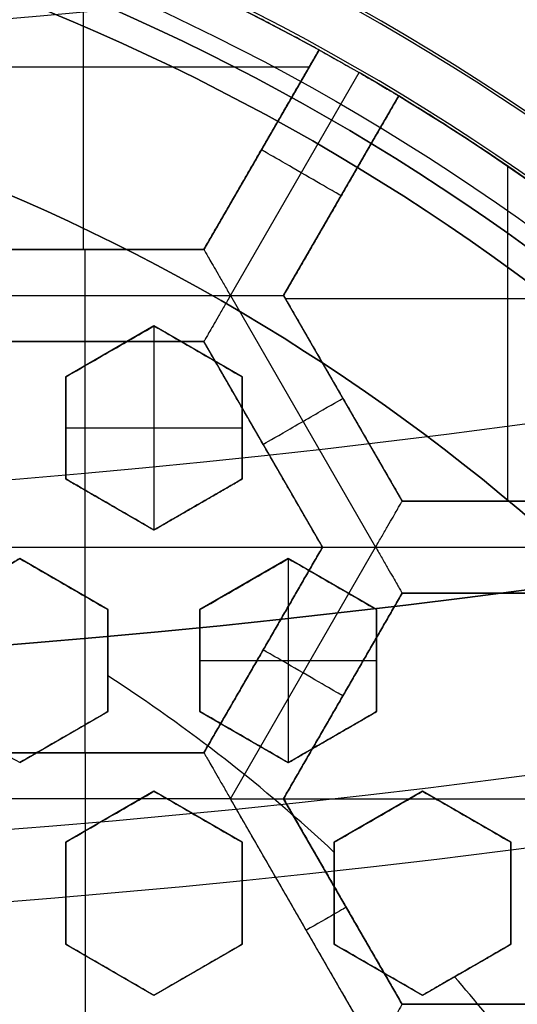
# Model space of a CAD drawing. Header units: centimetres. Extents: x -14.2 to 14.2, y -23.9 to 0.
# Tile 68 of 256: x 0.219 to 0.354, y -22.764 to -22.497. Entities that reach past the tile are written whole.
import ezdxf

# ---------------------------------------------------------------- set-up
doc = ezdxf.new("R2010")
doc.units = ezdxf.units.CM
doc.layers.add('Default', color=7, linetype='Continuous', true_color=0x000000)

# ---------------------------------------------------------------- blocks, each defined once
blk = doc.blocks.new('Block 10')
at = {"layer": 'Default', "extrusion": (0, -1, 0)}
for centre, radius in [((0, 20, 11.64412469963), 3.056153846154), ((0, 20, 11.74393517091), 3.15), ((0, 20, 12.75), 3.15), ((0, 20, 12.8), 3.149999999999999), ((0, 20, 12.85), 3.15), ((0, 20, 13.5), 3), ((0, 20, 16.11679497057), 2.505470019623), ((0, 20, 16.45), 3.05), ((0, 20, 16.45), 2.975), ((0, 20, 16.45), 2.675), ((0, 20, 16.55), 2.675), ((0, 20, 16.65), 3.05)]:
    blk.add_arc(centre, radius, 0, 180, dxfattribs=at)
at = {"layer": 'Default', "extrusion": (0, 1, 0)}
for centre, radius, end in [((0, 20, -11.821967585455), 3.149999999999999, 180), ((0, 20, -11.9), 3.15, 180), ((0, 20, -13.625), 3, 179.9999999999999), ((0, 20, -13.75), 3, 180), ((0, 20, -16.05), 2.744511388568, 180), ((-1.776356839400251e-16, 20, -16.05), 2.630277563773, 180), ((0, 20, -16.08611150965), 2.842130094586, 180), ((0, 20, -16.30510174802), 3.097618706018, 180), ((3.552713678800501e-16, 20, -16.41899023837), 3.15, 180), ((0, 20, -16.45), 2.725, 180), ((0, 20, -16.5), 2.724999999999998, 179.9999999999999), ((0, 20, -16.5), 2.675000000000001, 180), ((0, 20, -16.534495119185), 3.149999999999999, 180), ((0, 20, -16.55), 3.050000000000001, 180), ((0, 20, -16.55), 2.974999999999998, 180), ((0, 20, -16.55), 2.725, 180), ((0, 20, -16.65), 3.15, 180), ((0, 20, -16.65), 2.975, 180), ((0, 20, -16.7), 2.925, 180), ((0, 20, -16.7), 2.925, 180)]:
    blk.add_arc(centre, radius, 0, end, dxfattribs=at)

msp = doc.modelspace()

# ---------------------------------------------------------------- linework, layer by layer
at = {"layer": 'Default'}
for p, q in [((0.2363307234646, -22.55899063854, -4.2725), (0.2363307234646, -22.4741058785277, -4.2725)), ((0.3003614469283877, -22.50475762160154, -4.306251), (0.2690497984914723, -22.55899098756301, -4.306251)), ((0.1758677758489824, -22.50931156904, -4.2725), (0.2977322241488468, -22.50931156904, -4.2725)), ((0.2762684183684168, -22.57149169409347, -4.352499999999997), (0.3112511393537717, -22.51089984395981, -4.352499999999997)), ((0.2907004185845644, -22.57149073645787, -4.306251), (0.3220119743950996, -22.51725753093, -4.306251)), ((0.2847055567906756, -22.53187441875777, -4.340002), (0.2847055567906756, -22.53187441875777, -4.2725)), ((0.351632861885, -22.627349, -4.2725), (0.351632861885, -22.5363263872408, -4.2725)), ((0.3063560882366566, -22.54437432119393, -4.340002), (0.3063560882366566, -22.54437432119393, -4.2725)), ((0.2690504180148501, -22.55899063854, -4.306251), (0.20455, -22.55899063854, -4.306251)), ((0.23680041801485, -22.55899063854, -4.340002), (0.23680041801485, -22.55899063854, -4.2725)), ((0.1973348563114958, -22.57149236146, -4.3525), (0.2762664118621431, -22.57149236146, -4.3525)), ((0.2762660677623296, -22.57149295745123, -4.3525), (0.3157321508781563, -22.63985021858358, -4.3525)), ((0.2906971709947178, -22.571492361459, -4.340002), (0.3229475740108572, -22.62735169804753, -4.340002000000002)), ((0.3229508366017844, -22.62734934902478, -4.306251), (0.290700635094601, -22.57149036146, -4.306251)), ((0.291169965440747, -22.572303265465, -4.2725), (0.3991391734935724, -22.572303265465, -4.2725)), ((0.2555000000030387, -22.57974820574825, -3.1301847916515), (0.2315000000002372, -22.59360461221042, -3.1301847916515)), ((0.2795000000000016, -22.59360461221, -3.134414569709), (0.2554999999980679, -22.57974820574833, -3.134414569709)), ((0.2555, -22.57974820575, -3.145), (0.2555, -22.63517383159, -3.145)), ((0.20455, -22.58399036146, -4.306251), (0.26905, -22.58399036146, -4.306251)), ((0.2368, -22.69570763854, -4.2725), (0.2368, -22.58399036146, -4.2725)), ((0.2368, -22.58399036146, -4.340002), (0.2368, -22.58399036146, -4.2725)), ((0.2690500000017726, -22.58399036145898, -4.306251), (0.3013002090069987, -22.63984936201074, -4.306251)), ((0.243500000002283, -22.58667640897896, -3.145), (0.243500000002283, -22.58667640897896, -3.119614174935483)), ((0.2674999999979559, -22.58667640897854, -3.145), (0.2674999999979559, -22.58667640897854, -3.12383155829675)), ((0.2315, -22.59360461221, -3.125716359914), (0.2315, -22.62131742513, -3.125716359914)), ((0.2795, -22.62131742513, -3.1301847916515), (0.2795, -22.59360461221, -3.1301847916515)), ((0.3068258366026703, -22.59942002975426, -4.340002), (0.3068258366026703, -22.59942002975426, -4.2725)), ((0.2315, -22.60746101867, -3.145), (0.2315, -22.60746101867, -3.110886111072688)), ((0.2315, -22.60746101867, -3.145), (0.2795, -22.60746101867, -3.145)), ((0.2795, -22.60746101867, -3.145), (0.2795, -22.60746101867, -3.119614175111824)), ((0.2851752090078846, -22.61192004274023, -4.340002), (0.2851752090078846, -22.61192004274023, -4.2725)), ((0.2314999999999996, -22.62131742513, -3.1256791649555), (0.2554999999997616, -22.63517383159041, -3.1256791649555)), ((0.2554999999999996, -22.63517383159, -3.125716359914), (0.2794999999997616, -22.62131742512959, -3.125716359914)), ((0.38745094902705, -22.627349, -4.306251), (0.3229502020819, -22.627349, -4.306251)), ((0.2434999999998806, -22.62824562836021, -3.145), (0.2434999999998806, -22.62824562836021, -3.10636098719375)), ((0.2674999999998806, -22.6282456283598, -3.145), (0.2674999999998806, -22.6282456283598, -3.110886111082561)), ((0.1723000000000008, -22.639849, -4.2725), (0.3012999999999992, -22.639849, -4.2725)), ((0.3012999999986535, -22.63984899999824, -4.306251), (0.2690499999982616, -22.69570763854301, -4.306251)), ((0.2762696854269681, -22.70820649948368, -4.3525), (0.3157345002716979, -22.6398514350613, -4.352499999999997)), ((0.3157340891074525, -22.63985072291, -4.352499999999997), (0.3946669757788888, -22.63985072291, -4.352499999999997)), ((0.2430000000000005, -22.65682446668, -3.1211294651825), (0.2190000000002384, -22.64296806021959, -3.1211294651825)), ((0.2919999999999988, -22.64296806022, -3.1236471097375), (0.2680000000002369, -22.65682446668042, -3.1236471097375)), ((0.3160000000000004, -22.65682446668, -3.128217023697), (0.2920000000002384, -22.64296806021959, -3.128217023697)), ((0.292, -22.64296806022, -3.145), (0.292, -22.69839368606, -3.145)), ((0.2310000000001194, -22.6498962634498, -3.145), (0.2310000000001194, -22.6498962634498, -3.09726173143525)), ((0.2800000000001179, -22.64989626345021, -3.145), (0.2800000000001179, -22.64989626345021, -3.106851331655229)), ((0.3040000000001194, -22.6498962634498, -3.145), (0.3040000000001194, -22.6498962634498, -3.111999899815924)), ((0.2907006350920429, -22.70820736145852, -4.306251), (0.3229506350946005, -22.65234872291, -4.306251)), ((0.3229506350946, -22.65234872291, -4.306251), (0.3874506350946, -22.65234872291, -4.306251)), ((0.243, -22.6845372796, -3.1169226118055), (0.243, -22.65682446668, -3.1169226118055)), ((0.268, -22.65682446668, -3.1195287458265), (0.2679999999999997, -22.6845372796, -3.1195287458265)), ((0.3160000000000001, -22.6845372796, -3.12497704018), (0.3160000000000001, -22.65682446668, -3.12497704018)), ((0.2851749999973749, -22.6677783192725, -4.340002), (0.2851749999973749, -22.6677783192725, -4.2725)), ((0.243, -22.67068087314, -3.145), (0.243, -22.67068087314, -3.093068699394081)), ((0.2679999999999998, -22.67068087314, -3.145), (0.2679999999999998, -22.67068087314, -3.09815079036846)), ((0.268, -22.67068087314, -3.145), (0.3160000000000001, -22.67068087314, -3.145)), ((0.3160000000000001, -22.67068087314, -3.145), (0.3160000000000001, -22.67068087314, -3.108799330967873)), ((0.3068256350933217, -22.68027804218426, -4.340002), (0.3068256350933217, -22.68027804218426, -4.2725)), ((0.2189999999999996, -22.69839368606, -3.1109648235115), (0.2429999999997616, -22.68453727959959, -3.1109648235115)), ((0.2679999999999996, -22.6845372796, -3.1195287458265), (0.2919999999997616, -22.69839368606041, -3.1195287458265)), ((0.2919999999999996, -22.69839368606, -3.120229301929), (0.3159999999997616, -22.68453727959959, -3.120229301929)), ((0.2309999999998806, -22.69146548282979, -3.137552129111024), (0.2309999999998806, -22.69146548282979, -3.084343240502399)), ((0.2799999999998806, -22.69146548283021, -3.145), (0.2799999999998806, -22.69146548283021, -3.09468273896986)), ((0.3039999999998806, -22.69146548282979, -3.145), (0.3039999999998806, -22.69146548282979, -3.10019788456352)), ((0.26905041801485, -22.69570763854, -4.306251), (0.2045497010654, -22.69570763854, -4.306251)), ((0.23680011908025, -22.69570763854, -4.340002), (0.23680011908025, -22.69570763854, -4.2725)), ((0.2762675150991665, -22.70820563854, -4.352499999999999), (0.197333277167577, -22.70820563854, -4.352499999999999)), ((0.2555000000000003, -22.7061879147, -3.1070181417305), (0.2315000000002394, -22.72004432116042, -3.1070181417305)), ((0.2368006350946, -22.70820650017, -4.3525), (0.2368006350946, -22.844925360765, -4.3525)), ((0.2794999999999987, -22.72004432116, -3.112360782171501), (0.2555000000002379, -22.70618791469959, -3.112360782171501)), ((0.3157357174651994, -22.77656539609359, -4.352499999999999), (0.2762686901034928, -22.7082064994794, -4.352499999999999)), ((0.3229510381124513, -22.76406669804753, -4.340002), (0.2907006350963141, -22.70820736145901, -4.340002)), ((0.2907006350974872, -22.708207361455, -4.2725), (0.4197006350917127, -22.708207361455, -4.2725)), ((0.3229508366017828, -22.76406634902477, -4.306251), (0.2907006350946, -22.70820736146, -4.306251)), ((0.3285000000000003, -22.7061879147, -3.118763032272), (0.3045000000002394, -22.72004432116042, -3.118763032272)), ((0.3524999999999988, -22.72004432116, -3.123591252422), (0.3285000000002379, -22.70618791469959, -3.123591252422)), ((0.2435000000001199, -22.71311611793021, -3.133608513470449), (0.2435000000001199, -22.71311611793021, -3.080399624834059)), ((0.2675000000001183, -22.7131161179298, -3.138885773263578), (0.2675000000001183, -22.7131161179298, -3.085676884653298)), ((0.3165000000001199, -22.71311611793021, -3.145), (0.3165000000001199, -22.71311611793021, -3.09734797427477)), ((0.3405000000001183, -22.7131161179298, -3.145), (0.3405000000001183, -22.7131161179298, -3.103445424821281)), ((0.2315, -22.72004432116, -3.0983483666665), (0.2315, -22.74775713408, -3.0983483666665)), ((0.2795, -22.74775713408, -3.109324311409), (0.2795, -22.72004432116, -3.109324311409)), ((0.3045, -22.72004432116, -3.1151317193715), (0.3045, -22.74775713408, -3.1151317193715)), ((0.3525, -22.74775713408, -3.1215558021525), (0.3525, -22.72004432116, -3.1215558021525)), ((0.2315, -22.73390072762, -3.124921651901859), (0.2315, -22.73390072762, -3.07171276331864)), ((0.2795, -22.73390072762, -3.135892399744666), (0.2795, -22.73390072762, -3.082683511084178)), ((0.3045, -22.73390072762, -3.142065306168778), (0.3045, -22.73390072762, -3.088856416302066)), ((0.3525, -22.73390072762, -3.145), (0.3525, -22.73390072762, -3.101436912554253)), ((0.3068258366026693, -22.73613702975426, -4.340002), (0.3068258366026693, -22.73613702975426, -4.2725)), ((0.2314999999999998, -22.74775713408, -3.0951128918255), (0.2554999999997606, -22.76161354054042, -3.0951128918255)), ((0.2554999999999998, -22.76161354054, -3.100746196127), (0.2794999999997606, -22.74775713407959, -3.100746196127)), ((0.3044999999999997, -22.74775713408, -3.1133403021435), (0.3284999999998, -22.76161354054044, -3.1133403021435)), ((0.3285000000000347, -22.76161354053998, -3.11660413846), (0.3524999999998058, -22.74775713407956, -3.11660413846)), ((0.2434999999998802, -22.75468533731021, -3.121628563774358), (0.2434999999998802, -22.75468533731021, -3.068419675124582)), ((0.2674999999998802, -22.75468533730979, -3.127342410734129), (0.2674999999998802, -22.75468533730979, -3.074133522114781)), ((0.3164999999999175, -22.75468533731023, -3.139870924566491), (0.3164999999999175, -22.75468533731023, -3.086662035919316)), ((0.3404999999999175, -22.75468533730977, -3.145), (0.3404999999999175, -22.75468533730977, -3.093157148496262)), ((0.3874506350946, -22.764066, -4.306251), (0.3229506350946, -22.764066, -4.306251))]:
    msp.add_line(p, q, dxfattribs=at)
at = {"layer": 'Default', "extrusion": (0, 0, -1)}
for centre, radius, start, end in [((0, -23.05, 3), 0.9, 90, 270), ((0, -23.05, 3.789997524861), 0.9, 90, 270), ((0, -23.05, 4.600000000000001), 0.8550000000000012, 90.00000000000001, 270), ((0, -23.05, 4.286758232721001), 0.835, 90.00000000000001, 270), ((0, -23.05, 4.3375), 0.82, 0, 180), ((0, -23.05, 4.295), 0.8074999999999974, 90, 270), ((0, -23.05, 4.3125), 0.795, 0, 180), ((0, -23.05, 4.178651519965), 0.775, 90.00000000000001, 180), ((0, -23.05, 4.2025), 0.7575000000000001, 0, 180), ((0, -23.05, 4.245), 0.7574999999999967, 90, 270), ((0, -23.05, 4.2725), 0.7275, 0, 180), ((0, -23.05, 3.125), 0.6775000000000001, 0, 180), ((0, -23.05, 3.135), 0.677500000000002, 0, 180), ((-4.440892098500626e-17, -23.05, 3.1075), 0.6725, 0, 180), ((-4.440892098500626e-17, -23.05, 3.145), 0.6725, 0, 180), ((-4.440892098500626e-17, -23.05, 4.2725), 0.6675, 0, 180), ((0, -23.05, 3.126519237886), 0.6125, 0, 180), ((0, -23.05, 3.1125), 0.6075, 0, 180), ((0, -23.05, 3.145), 0.6075, 0, 180), ((0, -23.05, 3.05), 0.6000000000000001, 90, 270), ((-2.653433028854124e-13, -23.04999999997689, 4.3525), 0.6224999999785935, 107.3129245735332, 119.99994338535), ((1.471160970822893e-11, -23.05000000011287, 4.2725), 0.6225000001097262, 108.489547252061, 118.8493547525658), ((0, -23.05, 3.120895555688), 0.5500000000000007, 0, 180), ((2.378974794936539e-10, -23.05000000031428, 4.2725), 0.6225000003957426, 121.1505319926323, 131.5103371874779)]:
    msp.add_arc(centre, radius, start, end, dxfattribs=at)
at = {"layer": 'Default'}
for centre, radius, start, end in [((-8.96831017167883e-45, -23.05, -4.58), 0.8349999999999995, 270, 90), ((0, -23.05, -4.4333791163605), 0.8349999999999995, 270, 89.99999999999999), ((0, -23.05, -4.3125), 0.7825000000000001, 0, 180), ((0, -23.05, -4.207003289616), 0.775, 270, 90), ((0, -23.05, -4.192827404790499), 0.775, 270, 89.99999999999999), ((0, -23.05, -4.287500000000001), 0.7575000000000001, 0, 180), ((0, -23.05, -4.245), 0.7575000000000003, 0, 180), ((0, -23.05, -3.1), 0.7025000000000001, 0, 180), ((0, -23.05, -3.145), 0.6775000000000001, 0, 180), ((0, -23.05, -3.12625), 0.6724999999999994, 0, 180), ((0, -23.05, -4.3675), 0.6675, 0, 180), ((0, -23.05, -4.32), 0.6675000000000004, 0, 180), ((0, -23.05, -4.3975), 0.6375000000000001, 0, 180), ((0, -23.05, -3.1075), 0.6367740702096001, 0, 180), ((-4.440892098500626e-17, -23.05, -3.145), 0.6231698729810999, 0, 180), ((0, -23.05, -4.378480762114), 0.6075, 0, 180), ((0, -23.05, -4.3975), 0.6075, 0, 180), ((0, -23.05, -4.387990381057), 0.6074999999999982, 0, 180), ((0, -23.05, -3.12875), 0.6074999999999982, 0, 180), ((0, -23.05, -3), 0.6000000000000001, 270, 90), ((0, -23.05, -3.1), 0.6000000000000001, 270, 90), ((0, -23.05, -3.1125), 0.55, 0, 180), ((-5.000444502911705e-14, -23.05, -3.129291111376), 0.55000000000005, 0, 180), ((-1.780899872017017e-11, -23.05000000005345, -4.3525), 0.6225000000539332, 47.31304064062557, 60.00005661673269), ((-8.95030272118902e-11, -23.05000000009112, -3.144999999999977), 0.4469695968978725, 47.05825656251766, 57.06678204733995), ((-1.089162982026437e-10, -23.050000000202, -3.144999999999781), 0.446969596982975, 37.77920398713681, 41.02797037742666)]:
    msp.add_arc(centre, radius, start, end, dxfattribs=at)
at = {"layer": 'Default', "extrusion": (0.4999999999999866, 0.8660254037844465, 0)}
msp.add_arc((-11.52500131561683, -4.340001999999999, -19.37082494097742), 0.01249799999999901, 180.0000000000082, 8.143522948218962e-12, dxfattribs=at)
at = {"layer": 'Default', "extrusion": (1, 0, 0)}
msp.add_arc((-22.57149236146, -4.340002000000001, 0.23680044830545), 0.01249799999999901, 180, 0, dxfattribs=at)
at = {"layer": 'Default', "extrusion": (0.5000000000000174, -0.8660254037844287, 0)}
msp.add_arc((-11.0464930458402, -4.340002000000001, 19.72508672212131), 0.0124979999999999, 179.9999999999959, 0, dxfattribs=at)
at = {"layer": 'Default', "extrusion": (0.499999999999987, 0.8660254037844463, 1.776356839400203e-14)}
msp.add_arc((-11.59335981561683, -4.340001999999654, -19.48828442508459), 0.0124979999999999, 179.9999999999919, 359.9999999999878, dxfattribs=at)
at = {"layer": 'Default', "extrusion": (-1, 0, 0)}
msp.add_arc((22.70820563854, -4.340002, -0.236800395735), 0.01249800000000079, 180, 270.0039500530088, dxfattribs=at)
at = {"layer": 'Default', "extrusion": (-0.5000000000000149, 0.86602540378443, 0)}
msp.add_arc((11.11484754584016, -4.340002, -19.84528903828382), 0.01249800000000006, 180, 270.0035151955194, dxfattribs=at)
at = {"layer": 'Default'}
for points, degree in [([(-4.096018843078e-09, -22.15000495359, -4.579995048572), (0.0235431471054, -22.15000495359, -4.579995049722), (0.07063544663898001, -22.15184318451, -4.579973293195), (0.1409862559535, -22.16017569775, -4.579982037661), (0.2102233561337, -22.17394612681, -4.579979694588), (0.2783909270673, -22.19316196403, -4.579980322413), (0.3447773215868, -22.21765944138, -4.579980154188), (0.4089202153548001, -22.24722175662, -4.579980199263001), (0.4707621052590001, -22.28185098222, -4.579980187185), (0.5295038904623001, -22.32110534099, -4.579980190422), (0.5850604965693, -22.36488898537, -4.579980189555), (0.6370893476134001, -22.4129891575, -4.579980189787), (0.6850100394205, -22.46482907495, -4.579980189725), (0.7288631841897, -22.52044148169, -4.579980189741), (0.7681839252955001, -22.57930260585, -4.579980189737), (0.8026905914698, -22.64090902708, -4.579980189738), (0.8323654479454, -22.70527023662, -4.579980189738), (0.8568215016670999, -22.77157842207, -4.579980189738), (0.8760232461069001, -22.83963047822, -4.579980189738), (0.8898444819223, -22.90913392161, -4.579980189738), (0.8981408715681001, -22.97924562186, -4.579980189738), (0.9009294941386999, -23.04999944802, -4.579980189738), (0.8981411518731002, -23.120750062, -4.579980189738), (0.8898450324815, -23.19086321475, -4.579980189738), (0.8760234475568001, -23.26036834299, -4.579980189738), (0.8568232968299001, -23.32841603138, -4.579980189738), (0.8323660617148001, -23.39472852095, -4.579980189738), (0.8026916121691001, -23.45908876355, -4.579980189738), (0.7681862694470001, -23.52069365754, -4.579980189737), (0.7288638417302, -23.57955763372, -4.579980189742), (0.6850126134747, -23.63516781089, -4.579980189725), (0.6370916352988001, -23.68700868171, -4.579980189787), (0.5850613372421, -23.73511020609, -4.579980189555), (0.5295085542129, -23.77889124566, -4.579980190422), (0.4707636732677, -23.81814817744, -4.579980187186), (0.4089218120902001, -23.85277733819, -4.579980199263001), (0.3447812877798, -23.88233894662, -4.579980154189), (0.2783916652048, -23.90683785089, -4.579980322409), (0.2102250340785, -23.9260534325, -4.579979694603), (0.1409877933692, -23.93982409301, -4.579982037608), (0.07063561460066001, -23.94815682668, -4.579973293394), (0.02354317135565, -23.94999504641, -4.579995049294), (4.096019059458e-09, -23.94999504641, -4.579995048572)], 3), ([(-5.339996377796e-09, -22.17000645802, -4.599993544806), (0.02306651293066, -22.17000645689, -4.599993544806), (0.06904166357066, -22.17182974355, -4.600002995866), (0.1378559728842, -22.17996648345, -4.59999919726), (0.2055461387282, -22.19343352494, -4.600000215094), (0.2722006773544, -22.21222166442, -4.599999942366), (0.3371088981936, -22.23617422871, -4.600000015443), (0.3998249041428, -22.26507881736, -4.599999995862), (0.4602915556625, -22.2989380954, -4.600000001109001), (0.517726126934, -22.33731897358, -4.599999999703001), (0.5720472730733, -22.38012900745, -4.600000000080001), (0.6229187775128, -22.42715937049, -4.599999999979), (0.6697729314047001, -22.47784557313, -4.600000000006), (0.7126508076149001, -22.53222120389, -4.599999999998), (0.7510967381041, -22.58977287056, -4.600000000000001), (0.7848356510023, -22.65000854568, -4.600000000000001), (0.8138506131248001, -22.71293852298, -4.600000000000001), (0.8377625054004, -22.77777137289, -4.600000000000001), (0.8565371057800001, -22.84430942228, -4.600000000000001), (0.8700509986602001, -22.91226725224, -4.600000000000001), (0.8781627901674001, -22.98081882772, -4.600000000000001), (0.8808894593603, -23.04999872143, -4.600000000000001), (0.8781631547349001, -23.11917592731, -4.600000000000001), (0.8700516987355, -23.18772887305, -4.600000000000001), (0.8565375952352, -23.25568824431, -4.600000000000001), (0.8377644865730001, -23.32222251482, -4.600000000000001), (0.8138516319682, -23.38705922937, -4.600000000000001), (0.7848371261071, -23.44998837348, -4.600000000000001), (0.7510995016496, -23.51022269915, -4.600000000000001), (0.7126521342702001, -23.56777698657, -4.599999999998), (0.6697761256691, -23.62215059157, -4.600000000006), (0.6229218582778, -23.67283766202, -4.599999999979), (0.5720491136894, -23.71986933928, -4.600000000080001), (0.5177314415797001, -23.76267714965, -4.599999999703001), (0.4602938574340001, -23.80106061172, -4.600000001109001), (0.3998271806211, -23.83491993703, -4.599999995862), (0.3371134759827, -23.86382390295, -4.600000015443), (0.2722021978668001, -23.88777789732, -4.599999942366), (0.205548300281, -23.90656593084, -4.600000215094), (0.13785759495, -23.92003330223, -4.59999919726), (0.06904173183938, -23.92817027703, -4.600002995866), (0.02306648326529, -23.92999354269, -4.599993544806), (5.339996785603e-09, -23.92999354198, -4.599993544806)], 3), ([(0.26905, -22.55899063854, -4.2725), (0.2847057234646, -22.53187413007, -4.2725), (0.3003614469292, -22.5047576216, -4.2725)], 2), ([(0.3003625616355, -22.50475826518, -4.340002), (0.2847066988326, -22.531875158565, -4.340002), (0.2690508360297, -22.55899205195, -4.340002)], 2), ([(0.3003614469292, -22.5047576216, -4.2725), (0.30036200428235, -22.50475794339, -4.306251), (0.3003625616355, -22.50475826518, -4.340002)], 2), ([(0.3112494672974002, -22.51089887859, -4.3525), (0.3120736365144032, -22.51137471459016, -4.352499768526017), (0.3136717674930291, -22.51230235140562, -4.352288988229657), (0.3159752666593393, -22.51365304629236, -4.351357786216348), (0.3180292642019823, -22.51486893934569, -4.349858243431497), (0.3197472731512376, -22.51589424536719, -4.347858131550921), (0.3210332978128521, -22.51666675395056, -4.345471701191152), (0.3218311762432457, -22.51714818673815, -4.342801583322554), (0.3220119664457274, -22.51725752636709, -4.340953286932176), (0.3220119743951, -22.51725753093, -4.340002)], 3), ([(0.3220119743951, -22.51725753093, -4.340002), (0.30635587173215, -22.544374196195, -4.340002), (0.2906997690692, -22.57149086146, -4.340002)], 2), ([(0.2907006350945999, -22.57149036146, -4.2725), (0.3063563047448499, -22.544373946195, -4.2725), (0.3220119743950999, -22.51725753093, -4.2725)], 2), ([(0.3220119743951, -22.51725753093, -4.340002), (0.3220119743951, -22.51725753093, -4.306251), (0.3220119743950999, -22.51725753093, -4.2725)], 2), ([(0.26905, -22.55899063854, -4.2725), (0.2368, -22.55899063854, -4.2725), (0.20455, -22.55899063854, -4.2725)], 2), ([(0.20455, -22.55899156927, -4.340002), (0.23680041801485, -22.55899181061, -4.340002), (0.2690508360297, -22.55899205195, -4.340002)], 2), ([(0.2690508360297, -22.55899205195, -4.340002), (0.26905041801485, -22.558991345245, -4.306251), (0.26905, -22.55899063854, -4.2725)], 2), ([(0.2690508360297, -22.55899205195, -4.340002), (0.2690508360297, -22.55899205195, -4.340857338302), (0.2691552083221, -22.5591724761, -4.342582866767), (0.2696174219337, -22.55997319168, -4.345087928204), (0.2703959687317, -22.56132165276, -4.347437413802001), (0.2714931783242, -22.56322202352, -4.349517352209), (0.2728859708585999, -22.56563464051, -4.351174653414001), (0.2745104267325, -22.56844741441, -4.352248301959), (0.2756740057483, -22.57046494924, -4.352499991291), (0.2762667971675, -22.57149169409, -4.352499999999)], 3), ([(0.2762667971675, -22.57149169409, -4.352499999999), (0.2756736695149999, -22.57251902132, -4.352499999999), (0.2745070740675, -22.5745378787, -4.352248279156), (0.2728836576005, -22.57735041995, -4.351174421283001), (0.2714907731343, -22.57976277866, -4.349517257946), (0.270393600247, -22.58166318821, -4.347437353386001), (0.2696152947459, -22.58301123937, -4.345087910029), (0.2691522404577, -22.58381327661, -4.34258304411), (0.26905, -22.58399036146, -4.340857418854), (0.26905, -22.58399036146, -4.340002)], 3), ([(0.2762667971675, -22.57149169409, -4.352499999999), (0.2774516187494, -22.57149169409, -4.352500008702), (0.2797827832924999, -22.57149559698, -4.352248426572), (0.2830300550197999, -22.57149403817, -4.351174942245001), (0.2858164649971, -22.57149441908, -4.349517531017), (0.288010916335, -22.57149445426, -4.347437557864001), (0.289567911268, -22.57149393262, -4.345087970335), (0.2904932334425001, -22.57149598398, -4.342582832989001), (0.2906997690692, -22.57149086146, -4.340857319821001), (0.2906997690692, -22.57149086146, -4.340002)], 3), ([(0.2906997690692, -22.57149086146, -4.340002), (0.2907002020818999, -22.57149061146, -4.306251), (0.2907006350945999, -22.57149036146, -4.2725)], 2), ([(0.2906997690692, -22.57149086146, -4.340002), (0.3068247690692, -22.599420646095, -4.340002), (0.3229497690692, -22.62735043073, -4.340002)], 2), ([(0.2907006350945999, -22.57149036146, -4.2725), (0.3068256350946, -22.59941968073, -4.2725), (0.3229506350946, -22.627349, -4.2725)], 2), ([(0.2315, -22.59360461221, -3.115369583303), (0.2340665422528, -22.59212281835, -3.116273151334), (0.2392663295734, -22.58912071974, -3.118109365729), (0.2472587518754, -22.58450629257, -3.120948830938), (0.2527299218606, -22.5813475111, -3.122904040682), (0.2555, -22.57974820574, -3.12389685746)], 3), ([(0.2555, -22.57974820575, -3.145), (0.2435, -22.58667640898, -3.145), (0.2315, -22.59360461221, -3.145)], 2), ([(0.2555, -22.57974820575, -3.145), (0.2555, -22.579748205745, -3.13444842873), (0.2555, -22.57974820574, -3.12389685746)], 2), ([(0.2555, -22.57974820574, -3.12389685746), (0.2581665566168, -22.58128774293, -3.123867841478), (0.263499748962, -22.58436686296, -3.123829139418), (0.271500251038, -22.58898595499, -3.123829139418), (0.2768334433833, -22.59206507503, -3.123867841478), (0.2795, -22.59360461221, -3.12389685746)], 3), ([(0.2795, -22.59360461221, -3.145), (0.2675, -22.58667640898, -3.145), (0.2555, -22.57974820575, -3.145)], 2), ([(0.26905, -22.58399036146, -4.340002), (0.2368, -22.58399036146, -4.340002), (0.20455, -22.58399036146, -4.340002)], 2), ([(0.20455, -22.58399036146, -4.2725), (0.2368, -22.58399036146, -4.2725), (0.26905, -22.58399036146, -4.2725)], 2), ([(0.3013, -22.639849, -4.2725), (0.285175, -22.61191968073, -4.2725), (0.26905, -22.58399036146, -4.2725)], 2), ([(0.3013008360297, -22.63984948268, -4.340002), (0.28517541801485, -22.61191992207, -4.340002), (0.26905, -22.58399036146, -4.340002)], 2), ([(0.26905, -22.58399036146, -4.2725), (0.26905, -22.58399036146, -4.306251), (0.26905, -22.58399036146, -4.340002)], 2), ([(0.2315, -22.59360461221, -3.145), (0.2315, -22.59360461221, -3.1301847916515), (0.2315, -22.59360461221, -3.115369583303)], 2), ([(0.2315, -22.62131742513, -3.106432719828), (0.2315, -22.61835401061, -3.107381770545), (0.2315, -22.61234999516, -3.10930903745), (0.2315, -22.60311579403, -3.112286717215), (0.2315, -22.59680106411, -3.114332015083), (0.2315, -22.59360461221, -3.115369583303)], 3), ([(0.2315, -22.59360461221, -3.145), (0.2315, -22.60746101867, -3.145), (0.2315, -22.62131742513, -3.145)], 2), ([(0.2795, -22.59360461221, -3.12389685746), (0.2795, -22.59360461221, -3.13444842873), (0.2795, -22.59360461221, -3.145)], 2), ([(0.2795, -22.59360461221, -3.12389685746), (0.2795, -22.59680367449, -3.122903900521), (0.2795, -22.60312185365, -3.120948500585), (0.2795, -22.6123518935, -3.118108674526), (0.2795, -22.61835480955, -3.116272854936), (0.2795, -22.62131742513, -3.115369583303)], 3), ([(0.2795, -22.62131742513, -3.145), (0.2795, -22.60746101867, -3.145), (0.2795, -22.59360461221, -3.145)], 2), ([(0.2315, -22.62131742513, -3.145), (0.2315, -22.62131742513, -3.125716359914), (0.2315, -22.62131742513, -3.106432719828)], 2), ([(0.2555, -22.63517383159, -3.106432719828), (0.2528334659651, -22.63363430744, -3.106400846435), (0.2475003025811, -22.63055520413, -3.106358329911), (0.2394996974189, -22.62593605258, -3.106358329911), (0.234166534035, -22.62285694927, -3.106400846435), (0.2315, -22.62131742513, -3.106432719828)], 3), ([(0.2315, -22.62131742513, -3.145), (0.2435, -22.62824562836, -3.145), (0.2555, -22.63517383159, -3.145)], 2), ([(0.2795, -22.62131742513, -3.115369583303), (0.2767326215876, -22.6229151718, -3.114332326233), (0.2712650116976, -22.62607189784, -3.112287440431), (0.2632678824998, -22.63068904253, -3.109309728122), (0.2580671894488, -22.63369166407, -3.107382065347), (0.2555, -22.63517383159, -3.106432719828)], 3), ([(0.2555, -22.63517383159, -3.145), (0.2675, -22.62824562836, -3.145), (0.2795, -22.62131742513, -3.145)], 2), ([(0.2795, -22.62131742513, -3.145), (0.2795, -22.62131742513, -3.1301847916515), (0.2795, -22.62131742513, -3.115369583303)], 2), ([(0.3157337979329, -22.63985021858, -4.352499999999), (0.316326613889, -22.63882343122, -4.352499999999), (0.3174899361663, -22.63680579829, -4.352248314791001), (0.3191145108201, -22.63399303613, -4.351174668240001), (0.3205072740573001, -22.63158041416, -4.349517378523), (0.3216044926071, -22.62968003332, -4.347437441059), (0.3223830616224, -22.62833156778, -4.345087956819), (0.3228452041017, -22.62753083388, -4.342582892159), (0.3229497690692, -22.62735043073, -4.34085734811), (0.3229497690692, -22.62735043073, -4.340002)], 3), ([(0.3229506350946, -22.627349, -4.2725), (0.3229502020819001, -22.627349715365, -4.306251), (0.3229497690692, -22.62735043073, -4.340002)], 2), ([(0.3229497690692, -22.62735043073, -4.340002), (0.35520051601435, -22.62735036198, -4.340002), (0.3874512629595, -22.62735029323, -4.340002)], 2), ([(0.3874506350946, -22.627349, -4.2725), (0.3552006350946, -22.627349, -4.2725), (0.3229506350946, -22.627349, -4.2725)], 2), ([(0.2555, -22.63517383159, -3.145), (0.2555, -22.63517383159, -3.125716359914), (0.2555, -22.63517383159, -3.106432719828)], 2), ([(0.3013, -22.639849, -4.2725), (0.285175, -22.66777831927, -4.2725), (0.26905, -22.69570763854, -4.2725)], 2), ([(0.2690508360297, -22.69570812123, -4.340002), (0.2851758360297, -22.667778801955, -4.340002), (0.3013008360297, -22.63984948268, -4.340002)], 2), ([(0.3013008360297, -22.63984948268, -4.340002), (0.30130041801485, -22.63984924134, -4.306251), (0.3013, -22.639849, -4.2725)], 2), ([(0.3013008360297, -22.63984948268, -4.340002), (0.3013008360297, -22.63984948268, -4.340857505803), (0.3015073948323, -22.63985442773, -4.342583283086), (0.3024328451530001, -22.63985244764, -4.345088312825), (0.3039898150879, -22.63985295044, -4.347437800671), (0.3061844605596, -22.63985291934, -4.349517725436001), (0.3089700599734, -22.63985254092, -4.351174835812), (0.3122188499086, -22.6398540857, -4.352248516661), (0.3145473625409, -22.63985021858, -4.352500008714), (0.3157337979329, -22.63985021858, -4.352499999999)], 3), ([(0.3157337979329, -22.63985021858, -4.352499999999), (0.316326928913, -22.64087755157, -4.352499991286), (0.3174935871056, -22.64289617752, -4.352248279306), (0.3191169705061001, -22.64570879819, -4.351174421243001), (0.3205098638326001, -22.64812113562, -4.349517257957), (0.3216070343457, -22.65002155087, -4.347437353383), (0.3223853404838, -22.6513696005, -4.34508791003), (0.3228483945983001, -22.65217163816, -4.34258304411), (0.3229506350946, -22.65234872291, -4.340857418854), (0.3229506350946, -22.65234872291, -4.340002)], 3), ([(0.195, -22.65682446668, -3.088845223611), (0.1975524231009, -22.65535082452, -3.089738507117), (0.2027333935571, -22.65235958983, -3.091558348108), (0.2107253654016, -22.64774542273, -3.094385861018), (0.2162156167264, -22.64457562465, -3.096341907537), (0.219, -22.64296806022, -3.097337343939)], 3), ([(0.219, -22.64296806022, -3.145), (0.2111920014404, -22.64747601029, -3.145), (0.2033840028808, -22.65198396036, -3.145)], 2), ([(0.219, -22.64296806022, -3.097337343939), (0.219, -22.64296806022, -3.1211686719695), (0.219, -22.64296806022, -3.145)], 2), ([(0.219, -22.64296806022, -3.097337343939), (0.2216665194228, -22.64450757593, -3.097303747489), (0.2269996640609, -22.64758666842, -3.097258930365), (0.2350003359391, -22.65220585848, -3.097258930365), (0.2403334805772, -22.65528495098, -3.097303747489), (0.243, -22.65682446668, -3.097337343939)], 3), ([(0.243, -22.65682446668, -3.145), (0.231, -22.64989626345, -3.145), (0.219, -22.64296806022, -3.145)], 2), ([(0.268, -22.65682446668, -3.102294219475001), (0.2705697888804, -22.65534079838, -3.103267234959), (0.2757739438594, -22.6523361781, -3.105241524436), (0.2837714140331, -22.64771883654, -3.108287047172), (0.2892353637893, -22.64456422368, -3.11037545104), (0.292, -22.64296806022, -3.111434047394)], 3), ([(0.292, -22.64296806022, -3.145), (0.28, -22.64989626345, -3.145), (0.268, -22.65682446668, -3.145)], 2), ([(0.292, -22.64296806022, -3.145), (0.292, -22.64296806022, -3.128217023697), (0.292, -22.64296806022, -3.111434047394)], 2), ([(0.292, -22.64296806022, -3.111434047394), (0.2946691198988, -22.64450907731, -3.111544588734), (0.3000057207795, -22.64759016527, -3.111786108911), (0.3080058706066, -22.65220905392, -3.112209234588), (0.3133358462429, -22.65528631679, -3.112531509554), (0.3160000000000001, -22.65682446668, -3.112702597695)], 3), ([(0.3160000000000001, -22.65682446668, -3.145), (0.304, -22.64989626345, -3.145), (0.292, -22.64296806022, -3.145)], 2), ([(0.3229506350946, -22.65234872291, -4.340002), (0.3068256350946, -22.680278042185, -4.340002), (0.2907006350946, -22.70820736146, -4.340002)], 2), ([(0.2907006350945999, -22.70820736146, -4.2725), (0.3068256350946, -22.680278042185, -4.2725), (0.3229506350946, -22.65234872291, -4.2725)], 2), ([(0.3874506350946, -22.65234872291, -4.340002), (0.3552006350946, -22.65234872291, -4.340002), (0.3229506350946, -22.65234872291, -4.340002)], 2), ([(0.3229506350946, -22.65234872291, -4.2725), (0.3552006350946, -22.65234872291, -4.2725), (0.3874506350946, -22.65234872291, -4.2725)], 2), ([(0.3229506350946, -22.65234872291, -4.340002), (0.3229506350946, -22.65234872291, -4.306251), (0.3229506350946, -22.65234872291, -4.2725)], 2), ([(0.2429999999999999, -22.67485626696, -3.145), (0.2429999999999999, -22.66584036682, -3.145), (0.243, -22.65682446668, -3.145)], 2), ([(0.243, -22.65682446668, -3.145), (0.243, -22.65682446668, -3.1211686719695), (0.243, -22.65682446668, -3.097337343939)], 2), ([(0.243, -22.65682446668, -3.097337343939), (0.243, -22.66003935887, -3.096341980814), (0.243, -22.66637865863, -3.094386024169), (0.243, -22.67560867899, -3.091557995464), (0.243, -22.68159049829, -3.08973835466), (0.243, -22.6845372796, -3.088845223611)], 3), ([(0.268, -22.65682446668, -3.145), (0.268, -22.65682446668, -3.1236471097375), (0.268, -22.65682446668, -3.102294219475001)], 2), ([(0.268, -22.6845372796, -3.094057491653), (0.268, -22.68157620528, -3.094926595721), (0.268, -22.67557537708, -3.096695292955), (0.268, -22.66634879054, -3.099437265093), (0.268, -22.66002657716, -3.101331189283), (0.268, -22.65682446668, -3.102294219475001)], 3), ([(0.268, -22.65682446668, -3.145), (0.268, -22.67068087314, -3.145), (0.268, -22.6845372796, -3.145)], 2), ([(0.3160000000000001, -22.65682446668, -3.145), (0.3160000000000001, -22.65682446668, -3.1288512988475), (0.3160000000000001, -22.65682446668, -3.112702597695)], 2), ([(0.3160000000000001, -22.65682446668, -3.112702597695), (0.3160000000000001, -22.66000262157, -3.111800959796), (0.3160000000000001, -22.66629290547, -3.110025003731), (0.3160000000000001, -22.67552175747, -3.107444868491), (0.3160000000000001, -22.68155323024, -3.105775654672), (0.3160000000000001, -22.6845372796, -3.10495408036)], 3), ([(0.3160000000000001, -22.6845372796, -3.145), (0.3160000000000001, -22.67068087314, -3.145), (0.3160000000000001, -22.65682446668, -3.145)], 2), ([(0.2429999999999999, -22.67485626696, -3.145), (0.2429999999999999, -22.67594858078, -3.144666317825), (0.2429999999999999, -22.67812210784, -3.144003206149), (0.243, -22.6813485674, -3.143021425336), (0.243, -22.68347802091, -3.142375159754), (0.243, -22.6845372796, -3.142054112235)], 3), ([(0.219, -22.69839368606, -3.133084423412), (0.2163335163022, -22.69685419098, -3.133046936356), (0.2110004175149, -22.69377512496, -3.132996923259), (0.2029995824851, -22.6891558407, -3.132996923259), (0.1976664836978, -22.68607677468, -3.133046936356), (0.195, -22.6845372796, -3.133084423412)], 3), ([(0.219, -22.69839368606, -3.079875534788), (0.2163335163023, -22.69685419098, -3.079838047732), (0.2110004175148, -22.69377512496, -3.079788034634), (0.2029995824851, -22.6891558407, -3.079788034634), (0.1976664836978, -22.68607677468, -3.079838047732), (0.195, -22.6845372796, -3.079875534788)], 3), ([(0.243, -22.6845372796, -3.142054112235), (0.2402198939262, -22.68614237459, -3.141007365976), (0.2347353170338, -22.68930889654, -3.138947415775), (0.2267388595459, -22.69392565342, -3.135959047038), (0.2215547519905, -22.69691869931, -3.134031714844), (0.219, -22.69839368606, -3.133084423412)], 3), ([(0.243, -22.6845372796, -3.088845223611), (0.2402209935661, -22.68614173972, -3.087798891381), (0.2347378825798, -22.68930741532, -3.085739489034), (0.2267413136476, -22.69392423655, -3.082751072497), (0.2215558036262, -22.69691809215, -3.080823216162), (0.219, -22.69839368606, -3.079875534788)], 3), ([(0.243, -22.6845372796, -3.142054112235), (0.243, -22.6845372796, -3.115449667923), (0.243, -22.6845372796, -3.088845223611)], 2), ([(0.268, -22.6845372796, -3.145), (0.268, -22.6845372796, -3.1195287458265), (0.268, -22.6845372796, -3.094057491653)], 2), ([(0.292, -22.69839368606, -3.095458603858), (0.2893361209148, -22.69685569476, -3.09526980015), (0.2840065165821, -22.69377864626, -3.094914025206), (0.276006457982, -22.68915981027, -3.094446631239), (0.2706694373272, -22.68607847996, -3.094179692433), (0.268, -22.6845372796, -3.094057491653)], 3), ([(0.268, -22.6845372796, -3.145), (0.28, -22.69146548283, -3.145), (0.292, -22.69839368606, -3.145)], 2), ([(0.3160000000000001, -22.6845372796, -3.10495408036), (0.3132466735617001, -22.68612691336, -3.103860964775), (0.3077978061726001, -22.68927281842, -3.101700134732), (0.2997993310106, -22.69389074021, -3.098535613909), (0.2945806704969, -22.69690373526, -3.096475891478), (0.292, -22.69839368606, -3.095458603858)], 3), ([(0.292, -22.69839368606, -3.145), (0.304, -22.69146548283, -3.145), (0.3160000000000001, -22.6845372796, -3.145)], 2), ([(0.3160000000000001, -22.6845372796, -3.10495408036), (0.3160000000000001, -22.6845372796, -3.12497704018), (0.3160000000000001, -22.6845372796, -3.145)], 2), ([(0.2045494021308, -22.69570798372, -4.340002), (0.23680011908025, -22.695708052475, -4.340002), (0.2690508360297, -22.69570812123, -4.340002)], 2), ([(0.26905, -22.69570763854, -4.2725), (0.2368, -22.69570763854, -4.2725), (0.20455, -22.69570763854, -4.2725)], 2), ([(0.26905, -22.69570763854, -4.2725), (0.26905041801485, -22.695707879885, -4.306251), (0.2690508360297, -22.69570812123, -4.340002)], 2), ([(0.2690508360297, -22.69570812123, -4.340002), (0.2690508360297, -22.69570812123, -4.340857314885), (0.2691583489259, -22.69588444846, -4.342582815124), (0.2696192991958, -22.6966868, -4.345087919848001), (0.2703982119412, -22.6980349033, -4.347437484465), (0.2714953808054, -22.69993534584, -4.34951744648), (0.2728882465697, -22.70234851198, -4.351174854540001), (0.2745130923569, -22.70516012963, -4.352248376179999), (0.2756755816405, -22.70718037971, -4.352499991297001), (0.2762680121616, -22.70820649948, -4.3525)], 3), ([(0.219, -22.69839368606, -3.133084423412), (0.219, -22.69839368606, -3.1064799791), (0.219, -22.69839368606, -3.079875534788)], 2), ([(0.292, -22.69839368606, -3.145), (0.292, -22.69839368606, -3.120229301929), (0.292, -22.69839368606, -3.095458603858)], 2), ([(0.2762680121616, -22.70820649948, -4.3525), (0.236800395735, -22.70820650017, -4.3524999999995), (0.1973327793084, -22.70820650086, -4.352499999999)], 2), ([(0.2315, -22.72004432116, -3.129020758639), (0.2340606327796, -22.71856593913, -3.129996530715), (0.2392525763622, -22.71556836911, -3.131979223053), (0.2472497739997, -22.7109511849, -3.135045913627), (0.2527260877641, -22.70778943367, -3.137154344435), (0.2555, -22.7061879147, -3.138224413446)], 3), ([(0.2315, -22.72004432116, -3.075811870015), (0.2340594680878, -22.71856661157, -3.076787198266), (0.2392498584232, -22.71556993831, -3.078769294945), (0.2472469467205, -22.71095281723, -3.081835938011), (0.2527248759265, -22.70779013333, -3.08394498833), (0.2555, -22.7061879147, -3.085015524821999)], 3), ([(0.2555, -22.7061879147, -3.138224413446), (0.2581696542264, -22.70772924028, -3.138353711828), (0.2635069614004, -22.71081073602, -3.138636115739), (0.2715069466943, -22.71542952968, -3.139130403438), (0.2768363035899, -22.71850643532, -3.139506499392), (0.2795, -22.72004432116, -3.139706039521)], 3), ([(0.2555, -22.7061879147, -3.138224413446), (0.2555, -22.7061879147, -3.111619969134), (0.2555, -22.7061879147, -3.085015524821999)], 2), ([(0.2555, -22.7061879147, -3.085015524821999), (0.25816976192, -22.70772930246, -3.085144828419), (0.2635072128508, -22.71081088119, -3.085427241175), (0.2715072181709, -22.71542968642, -3.085921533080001), (0.2768364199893, -22.71850650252, -3.086297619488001), (0.2795, -22.72004432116, -3.086497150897)], 3), ([(0.3157351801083, -22.77656632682, -4.3525), (0.29600159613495, -22.74238641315, -4.3525), (0.2762680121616, -22.70820649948, -4.3525)], 2), ([(0.2762680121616, -22.70820649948, -4.3525), (0.2774542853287, -22.70820649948, -4.352500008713), (0.279785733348, -22.7082077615, -4.352248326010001), (0.2830333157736, -22.70820725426, -4.351174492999), (0.285818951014, -22.70820739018, -4.349517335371), (0.2880133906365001, -22.70820735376, -4.347437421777), (0.2895700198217, -22.70820736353, -4.345087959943), (0.290496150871, -22.70820736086, -4.342583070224), (0.2907006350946, -22.70820736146, -4.340857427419), (0.2907006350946, -22.70820736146, -4.340002)], 3), ([(0.3229506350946, -22.764066, -4.2725), (0.3068256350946, -22.73613668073, -4.2725), (0.2907006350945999, -22.70820736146, -4.2725)], 2), ([(0.2907006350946, -22.70820736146, -4.340002), (0.2907006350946, -22.70820736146, -4.306251), (0.2907006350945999, -22.70820736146, -4.2725)], 2), ([(0.2907006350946, -22.70820736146, -4.340002), (0.3068256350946, -22.736137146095, -4.340002), (0.3229506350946, -22.76406693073, -4.340002)], 2), ([(0.3045, -22.72004432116, -3.092526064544), (0.3070869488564, -22.71855074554, -3.093564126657), (0.3123139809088, -22.71553291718, -3.095663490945), (0.3203129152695, -22.71091473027, -3.098881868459), (0.3257531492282, -22.70777380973, -3.101074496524), (0.3285, -22.7061879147, -3.102182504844)], 3), ([(0.3285, -22.7061879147, -3.145), (0.3165, -22.71311611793, -3.145), (0.3045, -22.72004432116, -3.145)], 2), ([(0.3285, -22.7061879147, -3.145), (0.3285, -22.7061879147, -3.123591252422), (0.3285, -22.7061879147, -3.102182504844)], 2), ([(0.3285, -22.7061879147, -3.102182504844), (0.3311681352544, -22.7077283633, -3.102447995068), (0.3365033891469, -22.71080867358, -3.102999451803), (0.3445022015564, -22.71542679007, -3.103886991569), (0.3498342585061, -22.71850525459, -3.104518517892), (0.3525, -22.72004432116, -3.104844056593)], 3), ([(0.3525, -22.72004432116, -3.145), (0.3405, -22.71311611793, -3.145), (0.3285, -22.7061879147, -3.145)], 2), ([(0.2315, -22.72004432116, -3.075811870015), (0.2315, -22.72004432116, -3.102416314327), (0.2315, -22.72004432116, -3.129020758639)], 2), ([(0.2315, -22.74775713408, -3.120884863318), (0.2315, -22.74481476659, -3.121735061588), (0.2315, -22.73883890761, -3.12347098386), (0.2315, -22.72961657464, -3.126177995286), (0.2315, -22.72326698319, -3.128060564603), (0.2315, -22.72004432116, -3.129020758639)], 3), ([(0.2315, -22.74775713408, -3.067675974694), (0.2315, -22.74481249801, -3.068526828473), (0.2315, -22.73883361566, -3.070263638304), (0.2315, -22.72961109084, -3.072970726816), (0.2315, -22.72326463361, -3.074852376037), (0.2315, -22.72004432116, -3.075811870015)], 3), ([(0.2795, -22.72004432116, -3.086497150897), (0.2795, -22.72004432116, -3.113101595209), (0.2795, -22.72004432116, -3.139706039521)], 2), ([(0.2795, -22.72004432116, -3.139706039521), (0.2795, -22.72322976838, -3.138821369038), (0.2795, -22.72952975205, -3.137082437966), (0.2795, -22.73875604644, -3.134567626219), (0.2795, -22.74477925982, -3.132947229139), (0.2795, -22.74775713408, -3.132151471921)], 3), ([(0.2795, -22.72004432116, -3.086497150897), (0.2795, -22.72323188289, -3.085611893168), (0.2795, -22.72953468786, -3.083872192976), (0.2795, -22.73876083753, -3.081357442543), (0.2795, -22.74478131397, -3.079737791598), (0.2795, -22.74775713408, -3.078942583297)], 3), ([(0.3045, -22.72004432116, -3.145), (0.3045, -22.72142083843, -3.145), (0.3044999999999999, -22.7227973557, -3.145)], 2), ([(0.3045, -22.74775713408, -3.085263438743), (0.3045, -22.74476479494, -3.086030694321), (0.3045, -22.73872229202, -3.087591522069), (0.3045, -22.72949445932, -3.090009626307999), (0.3045, -22.72321464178, -3.091678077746), (0.3045, -22.72004432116, -3.092526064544)], 3), ([(0.3045, -22.72004432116, -3.092526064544), (0.3045, -22.72004432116, -3.118763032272), (0.3045, -22.72004432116, -3.145)], 2), ([(0.3525, -22.74775713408, -3.145), (0.3525, -22.73390072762, -3.145), (0.3525, -22.72004432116, -3.145)], 2), ([(0.3525, -22.72004432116, -3.145), (0.3525, -22.72004432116, -3.1249220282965), (0.3525, -22.72004432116, -3.104844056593)], 2), ([(0.3525, -22.72004432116, -3.104844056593), (0.3525, -22.72319252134, -3.104061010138), (0.3525, -22.7294428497, -3.102518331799), (0.3525, -22.73867292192, -3.100276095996), (0.3525000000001, -22.7447436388, -3.098825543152), (0.3525000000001, -22.74775713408, -3.098111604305)], 3), ([(0.3045, -22.74775713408, -3.138472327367), (0.3045, -22.74505565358, -3.139165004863), (0.3045, -22.739604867, -3.140571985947), (0.3045, -22.73129217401, -3.14274581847), (0.3044999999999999, -22.72564564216, -3.144241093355), (0.3044999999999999, -22.7227973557, -3.145)], 3), ([(0.2315, -22.74775713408, -3.067675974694), (0.2315, -22.74775713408, -3.094280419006), (0.2315, -22.74775713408, -3.120884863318)], 2), ([(0.2555, -22.76161354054, -3.122549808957), (0.2528368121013, -22.76007594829, -3.12232589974), (0.2475081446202, -22.75699944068, -3.121903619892), (0.2395083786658, -22.75238077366, -3.121348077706), (0.2341702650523, -22.74929881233, -3.121030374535), (0.2315, -22.74775713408, -3.120884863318)], 3), ([(0.2555, -22.76161354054, -3.069340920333), (0.2528366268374, -22.76007584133, -3.06911699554), (0.2475077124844, -22.75699919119, -3.068694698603), (0.239507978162, -22.75238054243, -3.068139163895), (0.2341700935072, -22.74929871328, -3.067821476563), (0.2315, -22.74775713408, -3.067675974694)], 3), ([(0.2795, -22.74775713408, -3.132151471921), (0.2767399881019, -22.74935062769, -3.131043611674), (0.2712822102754, -22.75250167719, -3.128855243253), (0.2632837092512, -22.75711961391, -3.125655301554), (0.2580739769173, -22.76012745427, -3.123575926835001), (0.2555, -22.76161354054, -3.122549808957)], 3), ([(0.2795, -22.74775713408, -3.078942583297), (0.2767412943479, -22.74934987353, -3.077835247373), (0.2712852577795, -22.75249991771, -3.075647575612), (0.2632866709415, -22.75711790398, -3.072447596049), (0.2580752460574, -22.76012672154, -3.070367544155), (0.2555, -22.76161354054, -3.069340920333)], 3), ([(0.2795, -22.74775713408, -3.078942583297), (0.2795, -22.74775713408, -3.105547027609), (0.2795, -22.74775713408, -3.132151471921)], 2), ([(0.3045, -22.74775713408, -3.138472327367), (0.3045, -22.74775713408, -3.111867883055), (0.3045, -22.74775713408, -3.085263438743)], 2), ([(0.3285, -22.76161354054, -3.141417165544), (0.3258329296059, -22.76007370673, -3.141057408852), (0.3204991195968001, -22.75699423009, -3.14035919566), (0.3125009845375, -22.75237650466, -3.139377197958), (0.3071671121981, -22.74929699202, -3.138766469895), (0.3045, -22.74775713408, -3.138472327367)], 3), ([(0.3285000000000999, -22.76161354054, -3.08820827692), (0.3258324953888, -22.76007345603, -3.087848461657), (0.3204981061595, -22.75699364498, -3.087150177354), (0.3125000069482, -22.75237594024, -3.086168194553), (0.3071666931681, -22.7492967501, -3.085557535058), (0.3045, -22.74775713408, -3.085263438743)], 3), ([(0.3525000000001, -22.74775713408, -3.098111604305), (0.3497731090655, -22.74933150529, -3.096985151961), (0.3443594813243, -22.75245706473, -3.094749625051), (0.3363595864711, -22.75707580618, -3.091448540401), (0.3311064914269, -22.76010868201, -3.089282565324), (0.3285000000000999, -22.76161354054, -3.08820827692)], 3), ([(0.3371890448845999, -22.75659691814, -3.145), (0.3448445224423, -22.75217702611, -3.145), (0.3525, -22.74775713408, -3.145)], 2), ([(0.3525, -22.74775713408, -3.145), (0.35250000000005, -22.74775713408, -3.1215558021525), (0.3525000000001, -22.74775713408, -3.098111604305)], 2), ([(0.3371890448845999, -22.75659691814, -3.145), (0.3362154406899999, -22.75715902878, -3.144598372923), (0.3342736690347, -22.75828011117, -3.143797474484), (0.3313773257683, -22.75995231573, -3.142603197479), (0.3294572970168, -22.76106084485, -3.141811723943), (0.3285, -22.76161354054, -3.141417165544)], 3), ([(0.2555, -22.76161354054, -3.069340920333), (0.2555, -22.76161354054, -3.095945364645), (0.2555, -22.76161354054, -3.122549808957)], 2), ([(0.3285, -22.76161354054, -3.141417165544), (0.32850000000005, -22.76161354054, -3.114812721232), (0.3285000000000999, -22.76161354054, -3.08820827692)], 2), ([(0.3229506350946, -22.76406693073, -4.340002), (0.3229506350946, -22.76406693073, -4.340857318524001), (0.322851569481, -22.76424805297, -4.342582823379), (0.3223872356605, -22.76504848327, -4.34508791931), (0.3216091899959, -22.76639707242, -4.347437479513), (0.3205119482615, -22.7682974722, -4.349517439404), (0.3191185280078, -22.77071028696, -4.351174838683), (0.3174960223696, -22.77352326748, -4.352248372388), (0.3163276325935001, -22.77554016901, -4.3525), (0.3157351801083, -22.77656632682, -4.3525)], 3), ([(0.3874506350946, -22.764066, -4.2725), (0.3552006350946, -22.764066, -4.2725), (0.3229506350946, -22.764066, -4.2725)], 2), ([(0.3229506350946, -22.764066, -4.2725), (0.3229506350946, -22.764066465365, -4.306251), (0.3229506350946, -22.76406693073, -4.340002)], 2), ([(0.3229506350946, -22.76406693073, -4.340002), (0.3552006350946, -22.76406693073, -4.340002), (0.3874506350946, -22.76406693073, -4.340002)], 2)]:
    msp.add_open_spline(points, degree=degree, dxfattribs=at)
for points, weights in [([(0.3003621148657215, -22.50475798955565, -4.3125), (0.2509336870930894, -22.47752893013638, -4.3125), (0.197414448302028, -22.45963249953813, -4.3125)], [0.997821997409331, 0.9937367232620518, 0.9978014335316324]), ([(0.4125655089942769, -22.58384986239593, -4.3125), (0.3703071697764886, -22.54644918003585, -4.312500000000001), (0.3220119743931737, -22.51725753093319, -4.3125)], [0.9977961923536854, 0.9937314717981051, 0.9978166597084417])]:
    msp.add_rational_spline(points, weights, degree=2, dxfattribs=at)
msp.add_open_spline([(0.3003625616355, -22.50475826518, -4.340002), (0.3003625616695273, -22.50475826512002, -4.340952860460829), (0.3005507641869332, -22.50486183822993, -4.342800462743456), (0.3013648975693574, -22.50531116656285, -4.345470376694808), (0.3026767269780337, -22.50603853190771, -4.347856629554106), (0.3044229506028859, -22.50701332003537, -4.349856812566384), (0.3065022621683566, -22.50818380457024, -4.351356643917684), (0.3088231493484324, -22.50950300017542, -4.352288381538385), (0.3104260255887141, -22.51042346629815, -4.352499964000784), (0.3112494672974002, -22.51089887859, -4.3525)], degree=3, knots=[-0.1974227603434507, -0.1974227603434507, -0.1974227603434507, -0.1974227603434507, -0.1692188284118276, -0.1410148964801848, -0.1128109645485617, -0.08460703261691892, -0.05640310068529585, -0.02819916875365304, 0, 0, 0, 0], dxfattribs=at)

# ---------------------------------------------------------------- block references
at = {"layer": 'Default', "extrusion": (0, -1, 0)}
msp.add_blockref('Block 10', (0, 0), dxfattribs=at)

doc.saveas('drawing.dxf')
